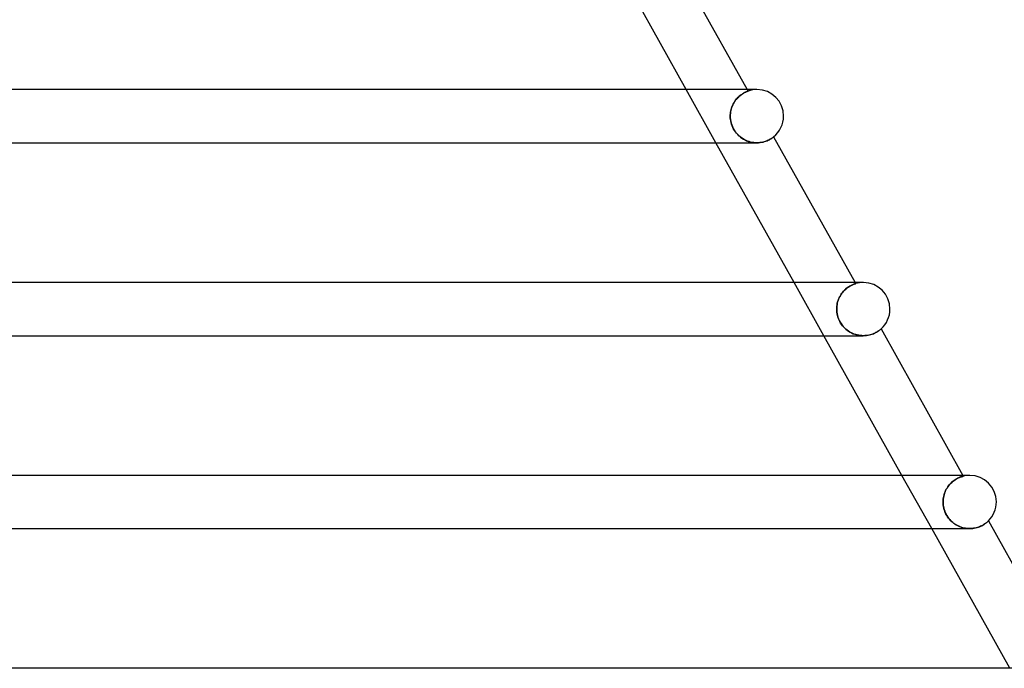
# Model space of a CAD drawing. Header units: millimetres. Extents: x -430 to 430, y -2 to 290.
# Tile 78 of 84: x 204 to 278, y 192 to 241. Entities that reach past the tile are written whole.
import ezdxf

# ---------------------------------------------------------------- set-up
doc = ezdxf.new("R2010")
doc.units = ezdxf.units.MM
doc.layers.add('HIDDEN', color=7, linetype='Continuous')
doc.layers.add('THICK', color=7, linetype='Continuous')

msp = doc.modelspace()

# ---------------------------------------------------------------- linework, layer by layer
at = {"layer": 'HIDDEN'}
for p, q in [((255.918, 232), (253.68, 236)), ((257.592, 235.426), (257.655, 235.485)), ((257.672, 235.499), (257.611, 235.444)), ((257.655, 235.485), (257.718, 235.538)), ((257.732, 235.55), (257.672, 235.499)), ((257.718, 235.538), (257.779, 235.587)), ((257.792, 235.597), (257.732, 235.55)), ((257.779, 235.587), (257.84, 235.632)), ((257.85, 235.639), (257.792, 235.597)), ((257.84, 235.632), (257.899, 235.672)), ((257.907, 235.677), (257.85, 235.639)), ((257.899, 235.672), (257.956, 235.708)), ((257.961, 235.711), (257.907, 235.677)), ((257.956, 235.708), (258.01, 235.739)), ((258.013, 235.741), (257.961, 235.711)), ((258.01, 235.739), (258.061, 235.767)), ((258.063, 235.768), (258.013, 235.741)), ((258.061, 235.767), (258.109, 235.791)), ((258.109, 235.791), (258.063, 235.768)), ((258.109, 235.791), (258.153, 235.812)), ((258.151, 235.812), (258.109, 235.791)), ((258.19, 235.829), (258.151, 235.812)), ((258.153, 235.812), (258.192, 235.83)), ((258.225, 235.844), (258.19, 235.829)), ((258.192, 235.83), (258.227, 235.845)), ((258.255, 235.856), (258.225, 235.844)), ((258.227, 235.845), (258.258, 235.857)), ((258.281, 235.867), (258.255, 235.856)), ((258.258, 235.857), (258.283, 235.867)), ((258.264, 236), (258.329, 235.884)), ((258.301, 235.874), (258.281, 235.867)), ((258.283, 235.867), (258.303, 235.875)), ((258.316, 235.88), (258.301, 235.874)), ((258.303, 235.875), (258.317, 235.88)), ((258.325, 235.883), (258.316, 235.88)), ((258.317, 235.88), (258.326, 235.883)), ((258.329, 235.884), (258.325, 235.883)), ((258.326, 235.883), (258.329, 235.884)), ((257.087, 234.609), (257.121, 234.705)), ((257.131, 234.731), (257.095, 234.633)), ((257.121, 234.705), (257.159, 234.799)), ((257.172, 234.827), (257.131, 234.731)), ((257.159, 234.799), (257.202, 234.891)), ((257.216, 234.919), (257.172, 234.827)), ((257.202, 234.891), (257.249, 234.979)), ((257.265, 235.007), (257.216, 234.919)), ((257.249, 234.979), (257.3, 235.064)), ((257.317, 235.091), (257.265, 235.007)), ((257.3, 235.064), (257.354, 235.145)), ((257.372, 235.171), (257.317, 235.091)), ((257.354, 235.145), (257.41, 235.222)), ((257.43, 235.246), (257.372, 235.171)), ((257.41, 235.222), (257.469, 235.294)), ((257.489, 235.317), (257.43, 235.246)), ((257.469, 235.294), (257.53, 235.362)), ((257.55, 235.383), (257.489, 235.317)), ((257.53, 235.362), (257.592, 235.426)), ((257.611, 235.444), (257.55, 235.383)), ((256.995, 234.11), (256.992, 234)), ((256.992, 234), (256.995, 234.104)), ((256.996, 233.879), (256.992, 234)), ((256.992, 234), (256.996, 233.87)), ((257.004, 234.218), (256.995, 234.11)), ((256.995, 234.104), (257.003, 234.208)), ((257.003, 234.208), (257.016, 234.31)), ((257.019, 234.325), (257.004, 234.218)), ((257.016, 234.31), (257.035, 234.411)), ((257.039, 234.43), (257.019, 234.325)), ((257.035, 234.411), (257.059, 234.511)), ((257.065, 234.533), (257.039, 234.43)), ((257.059, 234.511), (257.087, 234.609)), ((257.095, 234.633), (257.065, 234.533)), ((257.007, 233.758), (256.996, 233.879)), ((256.996, 233.87), (257.009, 233.739)), ((257.026, 233.637), (257.007, 233.758)), ((257.009, 233.739), (257.031, 233.608)), ((257.052, 233.515), (257.026, 233.637)), ((257.031, 233.608), (257.062, 233.476)), ((257.087, 233.393), (257.052, 233.515)), ((257.062, 233.476), (257.103, 233.343)), ((257.13, 233.272), (257.087, 233.393)), ((257.103, 233.343), (257.154, 233.212)), ((257.181, 233.152), (257.13, 233.272)), ((257.154, 233.212), (257.216, 233.082)), ((257.241, 233.034), (257.181, 233.152)), ((257.216, 233.082), (257.288, 232.953)), ((257.308, 232.921), (257.241, 233.034)), ((257.288, 232.953), (257.37, 232.831)), ((257.383, 232.813), (257.308, 232.921)), ((257.37, 232.831), (257.459, 232.717)), ((257.464, 232.71), (257.383, 232.813)), ((257.459, 232.717), (257.554, 232.611)), ((257.552, 232.613), (257.464, 232.71)), ((257.645, 232.522), (257.552, 232.613)), ((257.554, 232.611), (257.654, 232.513)), ((257.744, 232.437), (257.645, 232.522)), ((257.654, 232.513), (257.76, 232.425)), ((257.847, 232.36), (257.744, 232.437)), ((257.76, 232.425), (257.87, 232.344)), ((257.954, 232.291), (257.847, 232.36)), ((257.87, 232.344), (257.984, 232.272)), ((258.064, 232.229), (257.954, 232.291)), ((257.984, 232.272), (258.103, 232.209)), ((258.176, 232.174), (258.064, 232.229)), ((258.103, 232.209), (258.224, 232.153)), ((258.291, 232.127), (258.176, 232.174)), ((258.224, 232.153), (258.349, 232.106)), ((258.407, 232.088), (258.291, 232.127)), ((258.349, 232.106), (258.475, 232.068)), ((258.524, 232.056), (258.407, 232.088)), ((258.475, 232.068), (258.604, 232.038)), ((258.642, 232.031), (258.524, 232.056)), ((258.604, 232.038), (258.733, 232.017)), ((258.76, 232.014), (258.642, 232.031)), ((258.733, 232.017), (258.862, 232.004)), ((258.877, 232.003), (258.76, 232.014)), ((258.862, 232.004), (258.991, 232)), ((258.993, 232), (258.877, 232.003)), ((258.991, 232), (259.117, 232.004)), ((259.117, 232.004), (259.239, 232.015)), ((259.239, 232.015), (259.357, 232.033)), ((259.357, 232.033), (259.47, 232.057)), ((259.47, 232.057), (259.577, 232.086)), ((259.577, 232.086), (259.677, 232.119)), ((259.677, 232.119), (259.769, 232.155)), ((259.769, 232.155), (259.853, 232.193)), ((259.853, 232.193), (259.93, 232.231)), ((259.93, 232.231), (259.998, 232.268)), ((259.998, 232.268), (260.058, 232.304)), ((260.058, 232.304), (260.11, 232.337)), ((260.11, 232.337), (260.154, 232.367)), ((260.154, 232.367), (260.19, 232.393)), ((260.19, 232.393), (260.218, 232.414)), ((260.218, 232.414), (260.238, 232.429)), ((260.238, 232.429), (260.25, 232.439)), ((260.25, 232.439), (260.254, 232.442)), ((264.03, 217.5), (261.792, 221.5)), ((266.312, 221.378), (266.275, 221.364)), ((266.282, 221.367), (266.318, 221.381)), ((266.344, 221.39), (266.312, 221.378)), ((266.318, 221.381), (266.35, 221.392)), ((266.371, 221.399), (266.344, 221.39)), ((266.35, 221.392), (266.376, 221.4)), ((266.393, 221.406), (266.371, 221.399)), ((266.376, 221.5), (266.423, 221.415)), ((266.376, 221.4), (266.396, 221.407)), ((266.41, 221.411), (266.393, 221.406)), ((266.396, 221.407), (266.411, 221.412)), ((266.42, 221.414), (266.41, 221.411)), ((266.411, 221.412), (266.42, 221.414)), ((266.42, 221.414), (266.423, 221.415)), ((266.423, 221.415), (266.42, 221.414)), ((265.329, 220.609), (265.388, 220.692)), ((265.393, 220.699), (265.334, 220.616)), ((265.388, 220.692), (265.449, 220.77)), ((265.454, 220.776), (265.393, 220.699)), ((265.449, 220.77), (265.513, 220.844)), ((265.518, 220.849), (265.454, 220.776)), ((265.513, 220.844), (265.578, 220.912)), ((265.583, 220.917), (265.518, 220.849)), ((265.578, 220.912), (265.645, 220.976)), ((265.65, 220.98), (265.583, 220.917)), ((265.645, 220.976), (265.713, 221.035)), ((265.716, 221.037), (265.65, 220.98)), ((265.713, 221.035), (265.78, 221.088)), ((265.781, 221.089), (265.716, 221.037)), ((265.78, 221.088), (265.846, 221.136)), ((265.846, 221.137), (265.781, 221.089)), ((265.846, 221.136), (265.911, 221.18)), ((265.91, 221.179), (265.846, 221.137)), ((265.972, 221.217), (265.91, 221.179)), ((265.911, 221.18), (265.973, 221.218)), ((266.031, 221.251), (265.972, 221.217)), ((265.973, 221.218), (266.034, 221.253)), ((266.087, 221.281), (266.031, 221.251)), ((266.034, 221.253), (266.091, 221.283)), ((266.14, 221.307), (266.087, 221.281)), ((266.091, 221.283), (266.145, 221.309)), ((266.189, 221.329), (266.14, 221.307)), ((266.145, 221.309), (266.195, 221.331)), ((266.234, 221.348), (266.189, 221.329)), ((266.195, 221.331), (266.24, 221.351)), ((266.275, 221.364), (266.234, 221.348)), ((266.24, 221.351), (266.282, 221.367)), ((265.018, 219.822), (265.039, 219.927)), ((265.041, 219.937), (265.02, 219.83)), ((265.039, 219.927), (265.064, 220.032)), ((265.067, 220.042), (265.041, 219.937)), ((265.064, 220.032), (265.096, 220.134)), ((265.099, 220.145), (265.067, 220.042)), ((265.096, 220.134), (265.133, 220.235)), ((265.137, 220.246), (265.099, 220.145)), ((265.133, 220.235), (265.175, 220.334)), ((265.179, 220.344), (265.137, 220.246)), ((265.175, 220.334), (265.222, 220.429)), ((265.227, 220.438), (265.179, 220.344)), ((265.222, 220.429), (265.273, 220.52)), ((265.278, 220.53), (265.227, 220.438)), ((265.273, 220.52), (265.329, 220.609)), ((265.334, 220.616), (265.278, 220.53)), ((264.996, 219.611), (264.993, 219.5)), ((264.993, 219.5), (264.995, 219.608)), ((264.996, 219.383), (264.993, 219.5)), ((264.993, 219.5), (264.996, 219.379)), ((264.995, 219.608), (265.004, 219.715)), ((265.005, 219.721), (264.996, 219.611)), ((265.007, 219.264), (264.996, 219.383)), ((264.996, 219.379), (265.007, 219.258)), ((265.004, 219.715), (265.018, 219.822)), ((265.02, 219.83), (265.005, 219.721)), ((265.024, 219.146), (265.007, 219.264)), ((265.007, 219.258), (265.026, 219.136)), ((265.049, 219.027), (265.024, 219.146)), ((265.026, 219.136), (265.053, 219.012)), ((265.082, 218.908), (265.049, 219.027)), ((265.053, 219.012), (265.088, 218.889)), ((265.123, 218.79), (265.082, 218.908)), ((265.088, 218.889), (265.132, 218.766)), ((265.172, 218.674), (265.123, 218.79)), ((265.132, 218.766), (265.185, 218.644)), ((265.227, 218.561), (265.172, 218.674)), ((265.185, 218.644), (265.247, 218.524)), ((265.289, 218.452), (265.227, 218.561)), ((265.247, 218.524), (265.318, 218.407)), ((265.358, 218.348), (265.289, 218.452)), ((265.318, 218.407), (265.396, 218.296)), ((265.433, 218.248), (265.358, 218.348)), ((265.396, 218.296), (265.481, 218.191)), ((265.515, 218.153), (265.433, 218.248)), ((265.481, 218.191), (265.573, 218.092)), ((265.602, 218.063), (265.515, 218.153)), ((265.573, 218.092), (265.671, 217.999)), ((265.693, 217.979), (265.602, 218.063)), ((265.671, 217.999), (265.776, 217.913)), ((265.789, 217.903), (265.693, 217.979)), ((265.776, 217.913), (265.885, 217.834)), ((265.888, 217.833), (265.789, 217.903)), ((265.885, 217.834), (265.999, 217.764)), ((265.99, 217.769), (265.888, 217.833)), ((266.095, 217.713), (265.99, 217.769)), ((265.999, 217.764), (266.116, 217.702)), ((266.202, 217.663), (266.095, 217.713)), ((266.116, 217.702), (266.236, 217.649)), ((267.758, 217.651), (267.844, 217.689)), ((267.844, 217.689), (267.923, 217.727)), ((267.923, 217.727), (267.995, 217.767)), ((267.995, 217.767), (268.059, 217.805)), ((268.059, 217.805), (268.117, 217.842)), ((268.117, 217.842), (268.168, 217.877)), ((268.168, 217.877), (268.211, 217.909)), ((268.211, 217.909), (268.247, 217.937)), ((268.247, 217.937), (268.277, 217.961)), ((268.277, 217.961), (268.301, 217.981)), ((268.301, 217.981), (268.317, 217.995)), ((268.317, 217.995), (268.327, 218.003)), ((268.327, 218.003), (268.33, 218.006)), ((266.311, 217.62), (266.202, 217.663)), ((266.236, 217.649), (266.359, 217.603)), ((266.423, 217.583), (266.311, 217.62)), ((266.359, 217.603), (266.483, 217.566)), ((266.536, 217.553), (266.423, 217.583)), ((266.483, 217.566), (266.61, 217.537)), ((266.65, 217.53), (266.536, 217.553)), ((266.61, 217.537), (266.737, 217.516)), ((266.765, 217.513), (266.65, 217.53)), ((266.737, 217.516), (266.865, 217.504)), ((266.879, 217.503), (266.765, 217.513)), ((266.865, 217.504), (266.992, 217.5)), ((266.993, 217.5), (266.879, 217.503)), ((266.992, 217.5), (267.114, 217.504)), ((267.114, 217.504), (267.233, 217.514)), ((267.233, 217.514), (267.35, 217.532)), ((267.35, 217.532), (267.461, 217.555)), ((267.461, 217.555), (267.566, 217.583)), ((267.566, 217.583), (267.665, 217.615)), ((267.665, 217.615), (267.758, 217.651)), ((272.142, 203), (269.904, 207)), ((273.758, 206.572), (273.687, 206.513)), ((273.688, 206.514), (273.76, 206.573)), ((273.828, 206.624), (273.758, 206.572)), ((273.76, 206.573), (273.831, 206.626)), ((273.898, 206.672), (273.828, 206.624)), ((273.831, 206.626), (273.902, 206.674)), ((273.966, 206.714), (273.898, 206.672)), ((273.902, 206.674), (273.971, 206.717)), ((274.032, 206.752), (273.966, 206.714)), ((273.971, 206.717), (274.038, 206.755)), ((274.096, 206.786), (274.032, 206.752)), ((274.038, 206.755), (274.102, 206.789)), ((274.156, 206.815), (274.096, 206.786)), ((274.102, 206.789), (274.163, 206.818)), ((274.213, 206.84), (274.156, 206.815)), ((274.163, 206.818), (274.221, 206.843)), ((274.266, 206.861), (274.213, 206.84)), ((274.221, 206.843), (274.275, 206.865)), ((274.315, 206.88), (274.266, 206.861)), ((274.275, 206.865), (274.324, 206.883)), ((274.36, 206.895), (274.315, 206.88)), ((274.324, 206.883), (274.368, 206.898)), ((274.399, 206.908), (274.36, 206.895)), ((274.368, 206.898), (274.407, 206.91)), ((274.434, 206.919), (274.399, 206.908)), ((274.407, 206.91), (274.441, 206.921)), ((274.464, 206.927), (274.434, 206.919)), ((274.441, 206.921), (274.469, 206.928)), ((274.488, 206.934), (274.464, 206.927)), ((274.469, 206.928), (274.491, 206.934)), ((274.488, 207), (274.52, 206.942)), ((274.505, 206.938), (274.488, 206.934)), ((274.491, 206.934), (274.507, 206.938)), ((274.516, 206.941), (274.505, 206.938)), ((274.507, 206.938), (274.517, 206.941)), ((274.52, 206.942), (274.516, 206.941)), ((274.517, 206.941), (274.52, 206.942)), ((273.187, 205.86), (273.142, 205.759)), ((273.142, 205.758), (273.187, 205.859)), ((273.237, 205.957), (273.187, 205.86)), ((273.187, 205.859), (273.236, 205.956)), ((273.236, 205.956), (273.291, 206.05)), ((273.292, 206.051), (273.237, 205.957)), ((273.291, 206.05), (273.35, 206.14)), ((273.351, 206.141), (273.292, 206.051)), ((273.35, 206.14), (273.413, 206.225)), ((273.413, 206.226), (273.351, 206.141)), ((273.413, 206.225), (273.479, 206.306)), ((273.478, 206.305), (273.413, 206.226)), ((273.546, 206.38), (273.478, 206.305)), ((273.479, 206.306), (273.547, 206.381)), ((273.616, 206.449), (273.546, 206.38)), ((273.547, 206.381), (273.617, 206.45)), ((273.687, 206.513), (273.616, 206.449)), ((273.617, 206.45), (273.688, 206.514)), ((272.993, 205), (272.996, 205.112)), ((272.996, 205.112), (272.993, 205)), ((272.996, 205.112), (273.005, 205.224)), ((273.005, 205.223), (272.996, 205.112)), ((273.005, 205.224), (273.021, 205.334)), ((273.021, 205.333), (273.005, 205.223)), ((273.021, 205.334), (273.042, 205.443)), ((273.042, 205.442), (273.021, 205.333)), ((273.042, 205.443), (273.07, 205.55)), ((273.07, 205.549), (273.042, 205.442)), ((273.07, 205.55), (273.103, 205.655)), ((273.103, 205.655), (273.07, 205.549)), ((273.142, 205.759), (273.103, 205.655)), ((273.103, 205.655), (273.142, 205.758)), ((272.996, 204.883), (272.993, 205)), ((272.993, 205), (272.996, 204.887)), ((272.996, 204.887), (273.006, 204.773)), ((273.007, 204.766), (272.996, 204.883)), ((273.006, 204.773), (273.022, 204.658)), ((273.024, 204.649), (273.007, 204.766)), ((273.022, 204.658), (273.046, 204.543)), ((273.048, 204.533), (273.024, 204.649)), ((273.046, 204.543), (273.077, 204.427)), ((273.08, 204.418), (273.048, 204.533)), ((273.077, 204.427), (273.115, 204.312)), ((273.118, 204.306), (273.08, 204.418)), ((273.115, 204.312), (273.161, 204.197)), ((273.162, 204.195), (273.118, 204.306)), ((273.161, 204.197), (273.215, 204.084)), ((273.213, 204.088), (273.162, 204.195)), ((273.271, 203.984), (273.213, 204.088)), ((273.215, 204.084), (273.276, 203.975)), ((273.334, 203.883), (273.271, 203.984)), ((273.276, 203.975), (273.343, 203.87)), ((273.403, 203.787), (273.334, 203.883)), ((273.343, 203.87), (273.416, 203.77)), ((273.476, 203.697), (273.403, 203.787)), ((273.416, 203.77), (273.496, 203.674)), ((273.552, 203.613), (273.476, 203.697)), ((273.496, 203.674), (273.581, 203.583)), ((273.632, 203.535), (273.552, 203.613)), ((273.581, 203.583), (273.672, 203.498)), ((273.715, 203.462), (273.632, 203.535)), ((273.672, 203.498), (273.767, 203.419)), ((273.8, 203.395), (273.715, 203.462)), ((273.767, 203.419), (273.867, 203.347)), ((273.888, 203.333), (273.8, 203.395)), ((273.867, 203.347), (273.969, 203.282)), ((273.979, 203.276), (273.888, 203.333)), ((273.969, 203.282), (274.075, 203.223)), ((274.072, 203.225), (273.979, 203.276)), ((274.168, 203.178), (274.072, 203.225)), ((274.075, 203.223), (274.183, 203.171)), ((274.266, 203.137), (274.168, 203.178)), ((274.183, 203.171), (274.294, 203.126)), ((274.366, 203.101), (274.266, 203.137)), ((274.294, 203.126), (274.407, 203.088)), ((274.469, 203.07), (274.366, 203.101)), ((274.407, 203.088), (274.522, 203.056)), ((274.572, 203.045), (274.469, 203.07)), ((274.522, 203.056), (274.638, 203.032)), ((274.676, 203.025), (274.572, 203.045)), ((274.638, 203.032), (274.756, 203.014)), ((274.78, 203.011), (274.676, 203.025)), ((274.756, 203.014), (274.874, 203.004)), ((274.885, 203.003), (274.78, 203.011)), ((274.874, 203.004), (274.991, 203)), ((274.989, 203), (274.885, 203.003)), ((274.991, 203), (275.108, 203.003)), ((275.108, 203.003), (275.223, 203.013)), ((275.223, 203.013), (275.336, 203.029)), ((275.336, 203.029), (275.444, 203.051)), ((275.444, 203.051), (275.547, 203.078)), ((275.547, 203.078), (275.645, 203.109)), ((275.645, 203.109), (275.739, 203.143)), ((275.739, 203.143), (275.826, 203.181)), ((275.826, 203.181), (275.908, 203.22)), ((275.908, 203.22), (275.983, 203.26)), ((275.983, 203.26), (276.051, 203.3)), ((276.051, 203.3), (276.114, 203.34)), ((276.114, 203.34), (276.17, 203.379)), ((276.17, 203.379), (276.219, 203.416)), ((276.219, 203.416), (276.263, 203.45)), ((276.263, 203.45), (276.301, 203.481)), ((276.301, 203.481), (276.332, 203.509)), ((276.332, 203.509), (276.358, 203.532)), ((276.358, 203.532), (276.378, 203.551)), ((276.378, 203.551), (276.392, 203.564)), ((276.392, 203.564), (276.401, 203.572)), ((276.401, 203.572), (276.404, 203.575))]:
    msp.add_line(p, q, dxfattribs=at)
for centre, end in [((259, 234), 109.61376), ((267, 219.5), 106.76347), ((275, 205), 103.88149)]:
    msp.add_arc(centre, 2, 89.99998, end, dxfattribs=at)
at = {"layer": 'THICK'}
for p, q in [((252.176, 246.882), (258.264, 236)), ((253.68, 236), (247.806, 246.5)), ((259, 236), (0, 236)), ((259, 236), (258.688, 236)), ((184.733, 232), (258.993, 232)), ((261.792, 221.5), (255.918, 232)), ((259.108, 232.003), (258.993, 232)), ((259.22, 232.013), (259.108, 232.003)), ((259.328, 232.028), (259.22, 232.013)), ((259.431, 232.048), (259.328, 232.028)), ((259.529, 232.072), (259.431, 232.048)), ((259.62, 232.1), (259.529, 232.072)), ((259.706, 232.13), (259.62, 232.1)), ((259.786, 232.162), (259.706, 232.13)), ((259.859, 232.195), (259.786, 232.162)), ((259.926, 232.229), (259.859, 232.195)), ((259.987, 232.262), (259.926, 232.229)), ((260.042, 232.294), (259.987, 232.262)), ((260.09, 232.324), (260.042, 232.294)), ((260.133, 232.352), (260.09, 232.324)), ((260.169, 232.378), (260.133, 232.352)), ((260.199, 232.399), (260.169, 232.378)), ((260.223, 232.417), (260.199, 232.399)), ((260.24, 232.431), (260.223, 232.417)), ((260.251, 232.439), (260.24, 232.431)), ((260.254, 232.442), (260.251, 232.439)), ((260.254, 232.442), (266.376, 221.5)), ((267, 221.5), (0, 221.5)), ((267, 221.5), (266.678, 221.5)), ((267.851, 217.692), (267.776, 217.658)), ((267.922, 217.727), (267.851, 217.692)), ((267.986, 217.761), (267.922, 217.727)), ((268.045, 217.796), (267.986, 217.761)), ((268.098, 217.829), (268.045, 217.796)), ((268.146, 217.862), (268.098, 217.829)), ((268.188, 217.892), (268.146, 217.862)), ((268.225, 217.92), (268.188, 217.892)), ((268.257, 217.945), (268.225, 217.92)), ((268.283, 217.966), (268.257, 217.945)), ((268.304, 217.983), (268.283, 217.966)), ((268.318, 217.996), (268.304, 217.983)), ((268.327, 218.004), (268.318, 217.996)), ((268.33, 218.006), (268.327, 218.004)), ((268.33, 218.006), (274.488, 207)), ((190.469, 217.5), (266.993, 217.5)), ((269.904, 207), (264.03, 217.5)), ((267.103, 217.503), (266.993, 217.5)), ((267.212, 217.512), (267.103, 217.503)), ((267.317, 217.526), (267.212, 217.512)), ((267.418, 217.545), (267.317, 217.526)), ((267.514, 217.569), (267.418, 217.545)), ((267.606, 217.596), (267.514, 217.569)), ((267.694, 217.626), (267.606, 217.596)), ((267.776, 217.658), (267.694, 217.626)), ((275, 207), (0, 207)), ((275, 207), (274.669, 207)), ((196.205, 203), (274.993, 203)), ((278.016, 192.5), (272.142, 203)), ((275.091, 203.002), (274.989, 203)), ((275.192, 203.01), (275.091, 203.002)), ((275.291, 203.022), (275.192, 203.01)), ((275.388, 203.039), (275.291, 203.022)), ((275.481, 203.06), (275.388, 203.039)), ((275.57, 203.084), (275.481, 203.06)), ((275.654, 203.112), (275.57, 203.084)), ((275.735, 203.142), (275.654, 203.112)), ((275.811, 203.174), (275.735, 203.142)), ((275.883, 203.207), (275.811, 203.174)), ((275.95, 203.242), (275.883, 203.207)), ((276.012, 203.277), (275.95, 203.242)), ((276.069, 203.311), (276.012, 203.277)), ((276.122, 203.346), (276.069, 203.311)), ((276.17, 203.379), (276.122, 203.346)), ((276.213, 203.411), (276.17, 203.379)), ((276.252, 203.441), (276.213, 203.411)), ((276.286, 203.469), (276.252, 203.441)), ((276.317, 203.495), (276.286, 203.469)), ((276.343, 203.518), (276.317, 203.495)), ((276.364, 203.538), (276.343, 203.518)), ((276.381, 203.554), (276.364, 203.538)), ((276.394, 203.566), (276.381, 203.554)), ((276.401, 203.573), (276.394, 203.566)), ((276.404, 203.575), (276.401, 203.573)), ((276.404, 203.575), (282.599, 192.5)), ((283, 192.5), (0, 192.5))]:
    msp.add_line(p, q, dxfattribs=at)
for centre, start, end in [((259, 234), 0, 89.99998), ((259, 234), 308.83556, 0), ((267, 219.5), 0, 89.99998), ((267, 219.5), 311.68551, 0), ((275, 205), 0, 89.99998), ((275, 205), 314.56754, 0)]:
    msp.add_arc(centre, 2, start, end, dxfattribs=at)

doc.saveas('drawing.dxf')
